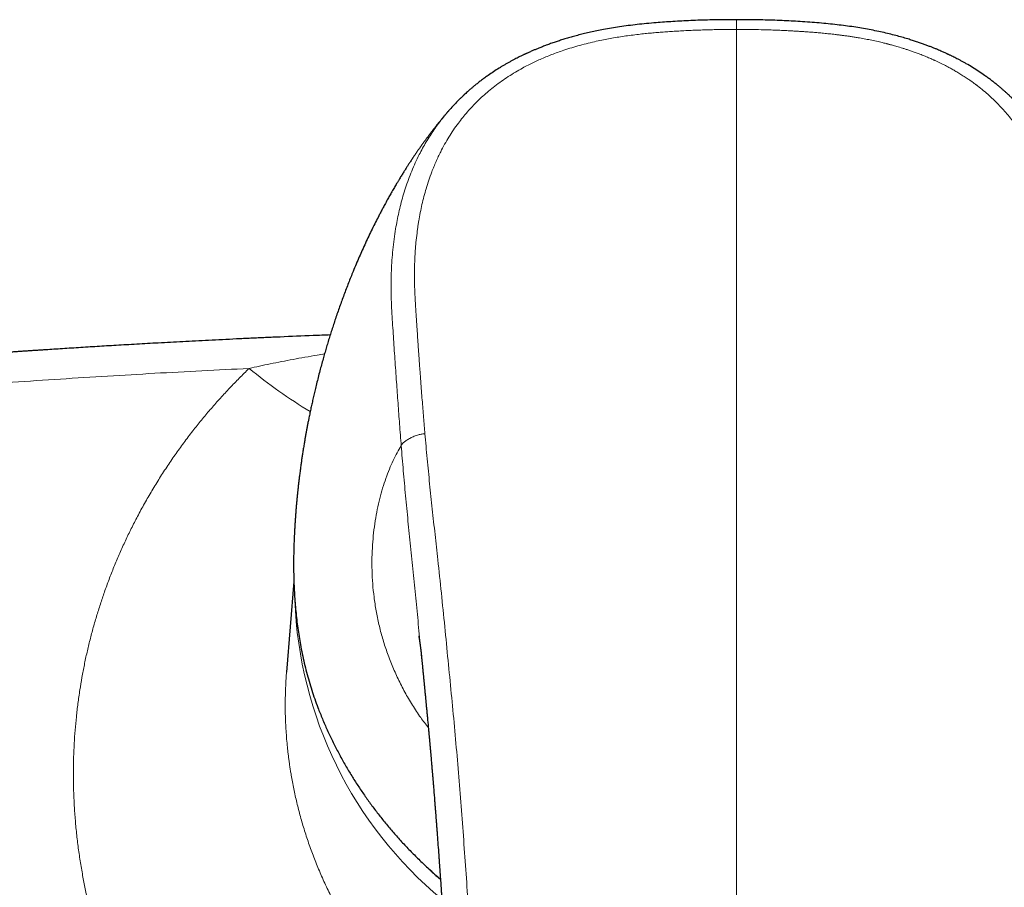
# Model space of a CAD drawing. Header units: millimetres. Extents: x 8 to 1267, y 12 to 1009.
# Tile 28 of 72: x 545 to 600, y 741 to 790. Entities that reach past the tile are written whole.
import ezdxf

# ---------------------------------------------------------------- set-up
doc = ezdxf.new("R2010")
doc.units = ezdxf.units.MM

msp = doc.modelspace()

# ---------------------------------------------------------------- linework, layer by layer
at = {"color": 7, "linetype": 'Continuous', "lineweight": 30}
for p, q in [((560.407, 759.26), (560.416, 758.755)), ((560.424, 758.533), (560.012, 753.433))]:
    msp.add_line(p, q, dxfattribs=at)
at = {"color": 252, "linetype": 'Continuous', "lineweight": 0}
for centre, radius, start, end in [((576.716, 793.462), 29.68, 230.6798, 238.7983), ((583.423, 758.325), 22.963, 182.0753, 230.2193)]:
    msp.add_arc(centre, radius, start, end, dxfattribs=at)
at = {"color": 7, "linetype": 'Continuous', "lineweight": 30}
for points, knots in [([(585.267, 790.1), (585.151, 790.1), (584.843, 790.1), (584.347, 790.095), (583.786, 790.085), (583.241, 790.069), (582.714, 790.049), (582.205, 790.024), (581.713, 789.996), (581.234, 789.963), (580.739, 789.925), (580.229, 789.88), (579.708, 789.827), (579.204, 789.767), (578.719, 789.7), (578.253, 789.627), (577.827, 789.551), (577.439, 789.474), (577.088, 789.399), (576.753, 789.321), (576.434, 789.241), (576.132, 789.161), (575.849, 789.08), (575.584, 789.001), (575.334, 788.922), (575.086, 788.84), (574.842, 788.755), (574.603, 788.669), (574.386, 788.586), (574.188, 788.507), (574.008, 788.433), (573.833, 788.359), (573.664, 788.285), (573.536, 788.227), (573.457, 788.191), (573.426, 788.176), (573.404, 788.166), (573.385, 788.157), (573.355, 788.143), (573.308, 788.121), (573.243, 788.089), (573.161, 788.049), (573.062, 788.001), (572.949, 787.944), (572.819, 787.877), (572.677, 787.801), (572.527, 787.72), (572.377, 787.635), (572.23, 787.55), (572.086, 787.464), (571.884, 787.34), (571.629, 787.176), (571.361, 786.994), (571.14, 786.836), (570.961, 786.703), (570.789, 786.571), (570.627, 786.441), (570.478, 786.319), (570.345, 786.205), (570.226, 786.101), (570.12, 786.006), (570.044, 785.937), (569.994, 785.89), (569.966, 785.864), (569.942, 785.841), (569.919, 785.82), (569.896, 785.797), (569.864, 785.767), (569.822, 785.726), (569.767, 785.673), (569.702, 785.609), (569.561, 785.466), (569.365, 785.262), (569.2, 785.074), (569.125, 784.989)], [0, 0, 0, 0, 0.019376, 0.051537, 0.082837, 0.113233, 0.142762, 0.170973, 0.198444, 0.225212, 0.251308, 0.28151, 0.310767, 0.339072, 0.36642, 0.392809, 0.418231, 0.439173, 0.459336, 0.478692, 0.497216, 0.514889, 0.531405, 0.547079, 0.561912, 0.575914, 0.591506, 0.605932, 0.619195, 0.631293, 0.642311, 0.652568, 0.663881, 0.674123, 0.676895, 0.678859, 0.680003, 0.681059, 0.682591, 0.685752, 0.68997, 0.695244, 0.701579, 0.708974, 0.717431, 0.726951, 0.737133, 0.747211, 0.757166, 0.766996, 0.776699, 0.799058, 0.820684, 0.834303, 0.847619, 0.86064, 0.873268, 0.884973, 0.895499, 0.905067, 0.913676, 0.921325, 0.923888, 0.9262, 0.928259, 0.930066, 0.93186, 0.934286, 0.938007, 0.942659, 0.948246, 0.954767, 0.979633, 1, 1, 1, 1]), ([(601.397, 785.002), (601.335, 785.073), (601.19, 785.238), (601.014, 785.423), (600.878, 785.562), (600.806, 785.634), (600.744, 785.695), (600.693, 785.745), (600.651, 785.785), (600.614, 785.82), (600.577, 785.855), (600.536, 785.894), (600.488, 785.938), (600.435, 785.987), (600.378, 786.038), (600.298, 786.109), (600.193, 786.202), (600.058, 786.317), (599.908, 786.44), (599.746, 786.57), (599.574, 786.702), (599.394, 786.835), (599.165, 786.999), (598.88, 787.193), (598.533, 787.414), (598.243, 787.586), (598.018, 787.713), (597.869, 787.795), (597.725, 787.871), (597.595, 787.939), (597.48, 787.997), (597.384, 788.044), (597.308, 788.081), (597.248, 788.11), (597.2, 788.133), (597.165, 788.149), (597.141, 788.161), (597.122, 788.17), (597.098, 788.181), (597.051, 788.203), (596.981, 788.234), (596.891, 788.275), (596.795, 788.318), (596.682, 788.367), (596.551, 788.423), (596.4, 788.485), (596.237, 788.551), (596.059, 788.62), (595.868, 788.692), (595.663, 788.766), (595.444, 788.841), (595.21, 788.919), (594.944, 789.003), (594.642, 789.093), (594.302, 789.188), (593.94, 789.282), (593.556, 789.374), (593.151, 789.463), (592.731, 789.546), (592.298, 789.624), (591.855, 789.694), (591.394, 789.758), (590.917, 789.816), (590.422, 789.869), (589.912, 789.915), (589.385, 789.957), (588.862, 789.993), (588.342, 790.024), (587.827, 790.049), (587.296, 790.069), (586.75, 790.085), (586.188, 790.095), (585.692, 790.1), (585.383, 790.1), (585.267, 790.1)], [0, 0, 0, 0, 0.0170245, 0.0395847, 0.0466429, 0.0529436, 0.0582744, 0.0626368, 0.0660326, 0.0690083, 0.0718926, 0.0753687, 0.0794037, 0.0837898, 0.0884898, 0.0935032, 0.103235, 0.113966, 0.1256979, 0.1383608, 0.1514225, 0.1647808, 0.1784432, 0.2018534, 0.2261171, 0.2512105, 0.2612902, 0.2714859, 0.2810997, 0.2896499, 0.2971369, 0.3035617, 0.3081387, 0.3119684, 0.3150518, 0.3173898, 0.3187045, 0.3196238, 0.3210482, 0.3232673, 0.3285929, 0.3343198, 0.3403751, 0.3467567, 0.3555076, 0.364799, 0.3748132, 0.3856803, 0.3973985, 0.4097355, 0.4228947, 0.4368793, 0.4516948, 0.4704267, 0.4903509, 0.5114506, 0.5337002, 0.557065, 0.5814995, 0.6057687, 0.6309185, 0.6569418, 0.6838364, 0.711599, 0.7402244, 0.7697054, 0.8000505, 0.8280692, 0.8568563, 0.8864586, 0.9169308, 0.9483112, 0.9805559, 1, 1, 1, 1]), ([(569.083, 784.945), (569.082, 784.944), (569.066, 784.925), (569.034, 784.887), (568.988, 784.834), (568.945, 784.782), (568.899, 784.728), (568.849, 784.669), (568.795, 784.604), (568.741, 784.54), (568.686, 784.472), (568.626, 784.399), (568.562, 784.32), (568.499, 784.241), (568.44, 784.168), (568.385, 784.098), (568.331, 784.029), (568.277, 783.96), (568.227, 783.896), (568.179, 783.833), (568.13, 783.77), (568.079, 783.702), (568.027, 783.634), (567.98, 783.571), (567.937, 783.514), (567.895, 783.458), (567.851, 783.399), (567.807, 783.339), (567.764, 783.28), (567.721, 783.22), (567.674, 783.155), (567.623, 783.084), (567.57, 783.01), (567.519, 782.938), (567.472, 782.871), (567.429, 782.81), (567.391, 782.755), (567.35, 782.696), (567.305, 782.631), (567.256, 782.56), (567.209, 782.49), (567.162, 782.42), (567.112, 782.347), (567.059, 782.268), (567.003, 782.183), (566.947, 782.098), (566.894, 782.016), (566.843, 781.939), (566.795, 781.863), (566.745, 781.786), (566.695, 781.707), (566.644, 781.627), (566.591, 781.542), (566.536, 781.454), (566.478, 781.36), (566.416, 781.26), (566.347, 781.146), (566.272, 781.021), (566.197, 780.896), (566.128, 780.779), (566.062, 780.666), (565.995, 780.552), (565.927, 780.433), (565.859, 780.314), (565.792, 780.196), (565.728, 780.081), (565.663, 779.964), (565.595, 779.84), (565.529, 779.719), (565.467, 779.603), (565.41, 779.497), (565.354, 779.391), (565.298, 779.285), (565.244, 779.182), (565.147, 778.995), (565.004, 778.713), (564.816, 778.334), (564.627, 777.943), (564.443, 777.548), (564.266, 777.159), (564.091, 776.764), (563.92, 776.365), (563.716, 775.876), (563.485, 775.3), (563.232, 774.638), (562.988, 773.966), (562.797, 773.412), (562.652, 772.976), (562.549, 772.659), (562.448, 772.341), (562.352, 772.027), (562.259, 771.72), (562.171, 771.419), (562.082, 771.108), (561.993, 770.786), (561.9, 770.442), (561.808, 770.089), (561.717, 769.729), (561.635, 769.391), (561.559, 769.071), (561.491, 768.777), (561.428, 768.489), (561.367, 768.211), (561.31, 767.934), (561.259, 767.685), (561.214, 767.459), (561.176, 767.257), (561.137, 767.053), (561.1, 766.85), (561.064, 766.647), (561.029, 766.444), (560.991, 766.221), (560.952, 765.983), (560.913, 765.735), (560.877, 765.495), (560.842, 765.259), (560.809, 765.022), (560.775, 764.771), (560.742, 764.522), (560.718, 764.322), (560.7, 764.177), (560.689, 764.079), (560.676, 763.969), (560.665, 763.868), (560.653, 763.761), (560.642, 763.661), (560.631, 763.555), (560.623, 763.473), (560.617, 763.413), (560.613, 763.381), (560.61, 763.352), (560.607, 763.32), (560.603, 763.28), (560.599, 763.236), (560.595, 763.192), (560.591, 763.151), (560.587, 763.109), (560.582, 763.059), (560.578, 763.007), (560.573, 762.958), (560.569, 762.914), (560.565, 762.866), (560.56, 762.814), (560.556, 762.768), (560.553, 762.731), (560.55, 762.697), (560.547, 762.658), (560.543, 762.613), (560.54, 762.572), (560.537, 762.538), (560.535, 762.507), (560.532, 762.473), (560.529, 762.431), (560.525, 762.382), (560.521, 762.331), (560.518, 762.286), (560.515, 762.251), (560.513, 762.222), (560.511, 762.196), (560.509, 762.168), (560.507, 762.132), (560.504, 762.088), (560.5, 762.042), (560.497, 761.998), (560.495, 761.957), (560.492, 761.914), (560.489, 761.869), (560.486, 761.828), (560.484, 761.795), (560.482, 761.766), (560.481, 761.74), (560.479, 761.71), (560.477, 761.677), (560.475, 761.645), (560.473, 761.616), (560.471, 761.585), (560.469, 761.55), (560.467, 761.512), (560.464, 761.464), (560.462, 761.423), (560.46, 761.395), (560.46, 761.391)], [0, 0, 0, 0, 0.00017, 0.003249, 0.006372, 0.009301, 0.011911, 0.015507, 0.019203, 0.022795, 0.026307, 0.030367, 0.034928, 0.039305, 0.043247, 0.046852, 0.050669, 0.054393, 0.057971, 0.060975, 0.064341, 0.068017, 0.071743, 0.075121, 0.077899, 0.080799, 0.083887, 0.087105, 0.090119, 0.093016, 0.096334, 0.100193, 0.103938, 0.107662, 0.111156, 0.114171, 0.116783, 0.11951, 0.12303, 0.12666, 0.130119, 0.133473, 0.137027, 0.140976, 0.145232, 0.149493, 0.153454, 0.157214, 0.160756, 0.164446, 0.168315, 0.172186, 0.176059, 0.180419, 0.18478, 0.18949, 0.19464, 0.200929, 0.20698, 0.212219, 0.217242, 0.222659, 0.228126, 0.233596, 0.239068, 0.244261, 0.249342, 0.254953, 0.261007, 0.265759, 0.270499, 0.275227, 0.279942, 0.284611, 0.288925, 0.304843, 0.32167, 0.338533, 0.355432, 0.372329, 0.388012, 0.40522, 0.422306, 0.448939, 0.476232, 0.503228, 0.530296, 0.542843, 0.555401, 0.568066, 0.580719, 0.592593, 0.604444, 0.616272, 0.629259, 0.642356, 0.65666, 0.670558, 0.684465, 0.696061, 0.707813, 0.718744, 0.729455, 0.740157, 0.750856, 0.758358, 0.76634, 0.774175, 0.781998, 0.789823, 0.797648, 0.805476, 0.815584, 0.825086, 0.83416, 0.843225, 0.852281, 0.861454, 0.872152, 0.880986, 0.884389, 0.888766, 0.892339, 0.896941, 0.900357, 0.904687, 0.908314, 0.912568, 0.914041, 0.915259, 0.916228, 0.917387, 0.918938, 0.920716, 0.922457, 0.923948, 0.925451, 0.927263, 0.929686, 0.931421, 0.932849, 0.934784, 0.936889, 0.93881, 0.940058, 0.941156, 0.942662, 0.944599, 0.946245, 0.947409, 0.948478, 0.949758, 0.951313, 0.953303, 0.955407, 0.957178, 0.958409, 0.959499, 0.960463, 0.961422, 0.96277, 0.964529, 0.966484, 0.968018, 0.969538, 0.971229, 0.972987, 0.974659, 0.975921, 0.976856, 0.977873, 0.979029, 0.980704, 0.982248, 0.983855, 0.985842, 0.988219, 0.990988, 0.993964, 0.998937, 1, 1, 1, 1]), ([(569.181, 785.052), (569.158, 785.027), (569.125, 784.991), (569.094, 784.954), (569.085, 784.943)], [0, 0, 0, 0, 0.710878, 1, 1, 1, 1]), ([(562.462, 772.384), (562.143, 772.372), (561.206, 772.336), (559.996, 772.284), (558.831, 772.232), (558.012, 772.195), (557.203, 772.157), (556.412, 772.118), (555.647, 772.08), (554.906, 772.042), (554.19, 772.005), (553.494, 771.968), (552.831, 771.932), (552.2, 771.896), (551.601, 771.863), (551.02, 771.829), (550.456, 771.796), (549.91, 771.764), (549.381, 771.732), (548.854, 771.699), (548.33, 771.667), (547.809, 771.634), (547.31, 771.602), (546.833, 771.572), (546.447, 771.546), (546.147, 771.527), (545.928, 771.512), (545.715, 771.498), (545.507, 771.484), (545.303, 771.47), (545.095, 771.456), (544.868, 771.441), (544.616, 771.424), (544.339, 771.405), (544.043, 771.384), (543.728, 771.362), (543.394, 771.338), (543.042, 771.313), (542.67, 771.287), (542.28, 771.258), (541.872, 771.228), (541.447, 771.197), (541.006, 771.164), (540.55, 771.13), (540.076, 771.094), (539.577, 771.055), (539.054, 771.014), (538.505, 770.971), (537.937, 770.926), (537.349, 770.878), (536.742, 770.829), (536.116, 770.777), (535.489, 770.724), (534.862, 770.671), (534.237, 770.617), (533.596, 770.562), (532.939, 770.504), (532.265, 770.444), (531.576, 770.381), (530.87, 770.317), (530.147, 770.25), (529.409, 770.18), (528.655, 770.108), (527.884, 770.034), (527.05, 769.952), (526.148, 769.863), (525.178, 769.765), (524.186, 769.663), (523.225, 769.563), (522.296, 769.465), (521.402, 769.369), (520.492, 769.27), (519.566, 769.167), (518.624, 769.062), (517.685, 768.955), (516.749, 768.847), (515.818, 768.739), (514.872, 768.627), (513.913, 768.512), (512.9, 768.389), (511.835, 768.257), (510.714, 768.117), (509.577, 767.972), (508.422, 767.823), (507.249, 767.669), (506.06, 767.511), (504.853, 767.348), (504.044, 767.236), (503.636, 767.18)], [0, 0, 0, 0, 0.0161679, 0.0474315, 0.061288, 0.0752005, 0.088908, 0.1022667, 0.1152767, 0.1277147, 0.1398163, 0.1515813, 0.1630099, 0.1734365, 0.1835662, 0.1933992, 0.2029353, 0.2121746, 0.221117, 0.2297626, 0.2389299, 0.2477381, 0.256187, 0.2642769, 0.2720075, 0.2758052, 0.2795098, 0.2831213, 0.2866398, 0.2900652, 0.2935159, 0.2972235, 0.3016058, 0.3063063, 0.311325, 0.3166621, 0.3223173, 0.3282909, 0.3345827, 0.3411927, 0.348121, 0.3553676, 0.3627945, 0.3705284, 0.3785692, 0.386917, 0.3958952, 0.4052032, 0.4148411, 0.4248088, 0.4351064, 0.4457338, 0.456691, 0.4670248, 0.4776357, 0.4885237, 0.4996887, 0.5111309, 0.52285, 0.5348461, 0.5471193, 0.5596694, 0.5724964, 0.5856004, 0.5989812, 0.615107, 0.6316172, 0.6485119, 0.665791, 0.6807534, 0.6959926, 0.7115083, 0.7273006, 0.7433694, 0.7597147, 0.7753792, 0.7912893, 0.8074451, 0.8238465, 0.8404934, 0.8593624, 0.8785371, 0.8980175, 0.9178033, 0.9378946, 0.9582912, 0.978993, 1, 1, 1, 1]), ([(560.46, 761.391), (560.458, 761.352), (560.448, 761.197), (560.432, 760.858), (560.415, 760.373), (560.405, 759.817), (560.407, 759.446), (560.407, 759.26)], [0, 0, 0, 0, 0.054721, 0.217934, 0.476258, 0.73692, 1, 1, 1, 1]), ([(560.416, 758.755), (560.421, 758.594), (560.43, 758.275), (560.455, 757.798), (560.488, 757.327), (560.529, 756.856), (560.579, 756.385), (560.64, 755.913), (560.709, 755.446), (560.792, 754.962), (560.889, 754.461), (561.003, 753.943), (561.131, 753.43), (561.271, 752.923), (561.424, 752.423), (561.589, 751.928), (561.71, 751.605), (561.77, 751.443)], [0, 0, 0, 0, 0.064026, 0.127179, 0.1894789, 0.2509463, 0.3143648, 0.3772988, 0.4397741, 0.501817, 0.5727048, 0.6436169, 0.7145953, 0.7856814, 0.8569168, 0.9283427, 1, 1, 1, 1]), ([(567.434, 755.469), (567.434, 755.469), (567.434, 755.469), (567.434, 755.465), (567.435, 755.461), (567.436, 755.455), (567.438, 755.449), (567.439, 755.44), (567.441, 755.43), (567.444, 755.415), (567.447, 755.399), (567.45, 755.382), (567.452, 755.365), (567.455, 755.347), (567.459, 755.323), (567.464, 755.295), (567.469, 755.265), (567.474, 755.233), (567.479, 755.198), (567.484, 755.161), (567.49, 755.122), (567.498, 755.068), (567.508, 754.994), (567.52, 754.902), (567.531, 754.807), (567.543, 754.712), (567.554, 754.611), (567.567, 754.499), (567.579, 754.383), (567.591, 754.274), (567.598, 754.2), (567.602, 754.164), (567.602, 754.16)], [0, 0, 0, 0, 0.02903, 0.050525, 0.070242, 0.088558, 0.106311, 0.124488, 0.144667, 0.1691, 0.197295, 0.220151, 0.239402, 0.259985, 0.285135, 0.320504, 0.34486, 0.372724, 0.407361, 0.432328, 0.46404, 0.494371, 0.553224, 0.613114, 0.671805, 0.721968, 0.775542, 0.83697, 0.895825, 0.95043, 0.993934, 1, 1, 1, 1]), ([(567.603, 754.16), (567.603, 754.155), (567.605, 754.137), (567.609, 754.094), (567.615, 754.036), (567.621, 753.971), (567.628, 753.901), (567.636, 753.817), (567.645, 753.718), (567.656, 753.609), (567.666, 753.502), (567.676, 753.405), (567.684, 753.321), (567.691, 753.248), (567.697, 753.187), (567.701, 753.139), (567.705, 753.103), (567.708, 753.072), (567.711, 753.037), (567.716, 752.989), (567.722, 752.928), (567.729, 752.856), (567.736, 752.78), (567.748, 752.663), (567.763, 752.502), (567.783, 752.294), (567.804, 752.084), (567.824, 751.874), (567.844, 751.667), (567.864, 751.454), (567.885, 751.237), (567.906, 751.019), (567.924, 750.823), (567.94, 750.653), (567.954, 750.511), (567.965, 750.39), (567.974, 750.291), (567.981, 750.213), (567.987, 750.15), (567.991, 750.104), (567.995, 750.067), (567.998, 750.027), (568.003, 749.975), (568.009, 749.91), (568.016, 749.831), (568.025, 749.739), (568.034, 749.636), (568.044, 749.528), (568.053, 749.421), (568.063, 749.317), (568.075, 749.179), (568.09, 749.011), (568.107, 748.816), (568.123, 748.632), (568.138, 748.459), (568.153, 748.281), (568.169, 748.096), (568.182, 747.941), (568.192, 747.827), (568.198, 747.757), (568.203, 747.697), (568.207, 747.649), (568.21, 747.614), (568.213, 747.583), (568.216, 747.547), (568.22, 747.499), (568.224, 747.44), (568.231, 747.363), (568.239, 747.264), (568.249, 747.143), (568.26, 747.009), (568.272, 746.869), (568.284, 746.719), (568.296, 746.565), (568.309, 746.409), (568.32, 746.262), (568.331, 746.126), (568.341, 746), (568.35, 745.885), (568.359, 745.773), (568.369, 745.647), (568.381, 745.498), (568.394, 745.326), (568.408, 745.141), (568.423, 744.942), (568.439, 744.731), (568.456, 744.512), (568.481, 744.176), (568.514, 743.728), (568.544, 743.312), (568.564, 743.043), (568.573, 742.919), (568.581, 742.802), (568.589, 742.695), (568.595, 742.601), (568.601, 742.523), (568.606, 742.46), (568.609, 742.412), (568.611, 742.376), (568.614, 742.343), (568.616, 742.306), (568.619, 742.263), (568.623, 742.213), (568.627, 742.156), (568.632, 742.088), (568.638, 742.006), (568.645, 741.903), (568.654, 741.774), (568.665, 741.617), (568.677, 741.441), (568.691, 741.244), (568.706, 741.029), (568.722, 740.796), (568.739, 740.545), (568.754, 740.327), (568.764, 740.194), (568.767, 740.15)], [0, 0, 0, 0, 0.001316, 0.005373, 0.010415, 0.015078, 0.020365, 0.026279, 0.033764, 0.042033, 0.04996, 0.056978, 0.063086, 0.068285, 0.072779, 0.076263, 0.078739, 0.080597, 0.083082, 0.086286, 0.090984, 0.096305, 0.101791, 0.107438, 0.121537, 0.136554, 0.152399, 0.166958, 0.181875, 0.197152, 0.212788, 0.228783, 0.244299, 0.255229, 0.265447, 0.274955, 0.281236, 0.286996, 0.291564, 0.294866, 0.29688, 0.299675, 0.303386, 0.308015, 0.313683, 0.320305, 0.327877, 0.33574, 0.343412, 0.350892, 0.358181, 0.373011, 0.386981, 0.400093, 0.412353, 0.424098, 0.438317, 0.452023, 0.457361, 0.462578, 0.467, 0.470386, 0.472737, 0.474521, 0.477062, 0.480438, 0.484649, 0.489695, 0.497042, 0.505652, 0.515524, 0.525786, 0.535534, 0.547522, 0.558629, 0.568855, 0.578833, 0.587798, 0.595752, 0.603337, 0.611493, 0.62274, 0.634932, 0.648068, 0.662151, 0.677179, 0.692921, 0.708658, 0.748469, 0.787923, 0.796732, 0.805522, 0.814045, 0.821606, 0.828164, 0.833719, 0.83827, 0.841479, 0.843891, 0.845811, 0.848381, 0.85171, 0.854896, 0.85888, 0.863726, 0.869432, 0.876, 0.885605, 0.896605, 0.909002, 0.922796, 0.937987, 0.954267, 0.971898, 0.990879, 1, 1, 1, 1]), ([(561.77, 751.443), (561.853, 751.233), (562.019, 750.81), (562.293, 750.185), (562.585, 749.565), (562.899, 748.951), (563.231, 748.345), (563.574, 747.761), (563.926, 747.198), (564.286, 746.656), (564.661, 746.123), (565.051, 745.598), (565.463, 745.075), (565.897, 744.553), (566.353, 744.035), (566.823, 743.53), (567.308, 743.036), (567.809, 742.555), (568.256, 742.145), (568.543, 741.9), (568.652, 741.807)], [0, 0, 0, 0, 0.057469, 0.115072, 0.172861, 0.230882, 0.289186, 0.347257, 0.401738, 0.456209, 0.510709, 0.565276, 0.619949, 0.677413, 0.734785, 0.792108, 0.849426, 0.906781, 0.964491, 1, 1, 1, 1]), ([(568.021, 742.365), (568.104, 742.288), (568.271, 742.13), (568.482, 741.937), (568.611, 741.822), (568.653, 741.786)], [0, 0, 0, 0, 0.395375, 0.805897, 1, 1, 1, 1])]:
    msp.add_open_spline(points, degree=3, knots=knots, dxfattribs=at)
at = {"color": 252, "linetype": 'Continuous', "lineweight": 0}
for points, knots in [([(585.267, 790.1), (585.267, 790.1), (585.267, 790.098), (585.267, 790.086), (585.267, 790.062), (585.267, 790.022), (585.267, 789.971), (585.267, 789.91), (585.267, 789.84), (585.267, 789.772), (585.267, 789.709), (585.267, 789.655), (585.267, 789.604), (585.267, 789.569), (585.267, 789.553)], [0, 0, 0, 0, 0.0208765, 0.0916802, 0.197461, 0.3111738, 0.4274408, 0.5437744, 0.6577337, 0.7639189, 0.8350548, 0.8973833, 0.9514175, 1, 1, 1, 1]), ([(585.267, 789.553), (585.124, 789.552), (584.844, 789.551), (584.43, 789.546), (584.031, 789.54), (583.646, 789.531), (583.275, 789.52), (582.904, 789.506), (582.523, 789.489), (582.141, 789.47), (581.772, 789.448), (581.423, 789.425), (581.08, 789.399), (580.744, 789.372), (580.401, 789.341), (580.047, 789.306), (579.664, 789.263), (579.267, 789.214), (578.864, 789.157), (578.474, 789.095), (578.09, 789.028), (577.701, 788.952), (577.279, 788.86), (576.832, 788.752), (576.37, 788.628), (575.92, 788.495), (575.511, 788.361), (575.144, 788.23), (574.814, 788.105), (574.492, 787.974), (574.177, 787.837), (573.87, 787.694), (573.566, 787.543), (573.227, 787.364), (572.855, 787.152), (572.457, 786.903), (572.073, 786.642), (571.705, 786.369), (571.36, 786.091), (571.037, 785.809), (570.734, 785.522), (570.441, 785.223), (570.163, 784.915), (569.9, 784.602), (569.639, 784.265), (569.38, 783.901), (569.124, 783.505), (568.884, 783.096), (568.712, 782.773), (568.597, 782.54), (568.531, 782.402), (568.466, 782.263), (568.403, 782.122), (568.342, 781.981), (568.282, 781.838), (568.224, 781.693), (568.126, 781.442), (567.996, 781.08), (567.85, 780.618), (567.723, 780.162), (567.613, 779.714), (567.516, 779.254), (567.453, 778.907), (567.416, 778.676), (567.398, 778.564), (567.382, 778.452), (567.366, 778.339), (567.35, 778.226), (567.318, 777.97), (567.285, 777.669), (567.255, 777.324), (567.237, 777.077), (567.222, 776.835), (567.207, 776.535), (567.196, 776.174), (567.192, 775.742), (567.197, 775.299), (567.206, 774.979), (567.213, 774.786), (567.216, 774.723), (567.219, 774.659), (567.222, 774.592), (567.225, 774.524), (567.23, 774.42), (567.238, 774.277), (567.249, 774.086), (567.258, 773.944), (567.263, 773.861), (567.264, 773.847), (567.264, 773.839), (567.265, 773.829), (567.266, 773.818), (567.267, 773.795), (567.27, 773.755), (567.274, 773.695), (567.278, 773.624), (567.284, 773.543), (567.29, 773.453), (567.296, 773.352), (567.303, 773.246), (567.31, 773.134), (567.316, 773.044), (567.321, 772.974), (567.324, 772.925), (567.327, 772.88), (567.34, 772.684), (567.358, 772.421), (567.38, 772.088), (567.397, 771.84), (567.414, 771.596), (567.431, 771.354), (567.448, 771.116), (567.466, 770.865), (567.485, 770.603), (567.512, 770.236), (567.545, 769.784), (567.585, 769.251), (567.625, 768.736), (567.664, 768.237), (567.703, 767.755), (567.742, 767.29), (567.768, 766.985), (567.78, 766.836)], [0, 0, 0, 0, 0.010841, 0.021321, 0.031441, 0.041201, 0.050602, 0.059645, 0.06943, 0.079661, 0.088685, 0.097556, 0.106276, 0.114843, 0.12326, 0.132499, 0.141917, 0.152605, 0.162971, 0.173021, 0.182759, 0.192732, 0.203428, 0.215869, 0.228142, 0.240258, 0.252231, 0.261505, 0.270688, 0.279787, 0.288809, 0.29776, 0.306648, 0.315729, 0.328415, 0.34109, 0.353777, 0.366383, 0.378878, 0.390596, 0.402386, 0.414266, 0.426253, 0.438116, 0.449717, 0.463508, 0.477449, 0.491559, 0.505861, 0.510456, 0.515074, 0.519715, 0.52438, 0.52907, 0.533784, 0.538524, 0.54329, 0.558442, 0.573872, 0.587896, 0.602162, 0.616681, 0.631461, 0.634962, 0.638474, 0.641998, 0.645533, 0.649079, 0.652637, 0.669568, 0.677213, 0.684913, 0.692668, 0.699842, 0.712891, 0.726289, 0.740038, 0.754143, 0.756035, 0.757984, 0.75999, 0.762054, 0.764176, 0.766354, 0.771717, 0.777399, 0.784141, 0.78489, 0.785132, 0.785403, 0.785702, 0.786029, 0.786384, 0.787886, 0.789749, 0.791974, 0.794436, 0.797227, 0.800347, 0.803797, 0.807105, 0.810668, 0.812137, 0.813646, 0.815194, 0.816299, 0.831794, 0.83951, 0.847128, 0.854649, 0.862072, 0.869398, 0.876627, 0.885116, 0.893551, 0.910365, 0.926642, 0.942383, 0.957589, 0.97226, 0.986397, 1, 1, 1, 1]), ([(585.267, 789.553), (585.267, 788.986), (585.267, 787.854), (585.267, 786.143), (585.267, 784.425), (585.267, 782.699), (585.267, 780.966), (585.267, 779.225), (585.267, 777.476), (585.267, 775.691), (585.267, 773.871), (585.267, 772.014), (585.267, 770.149), (585.267, 768.276), (585.267, 766.394), (585.267, 764.504), (585.267, 762.605), (585.267, 760.698), (585.267, 758.783), (585.267, 756.86), (585.267, 754.928), (585.267, 753.025), (585.267, 751.15), (585.267, 749.306), (585.267, 747.455), (585.267, 745.596), (585.267, 743.632), (585.267, 741.561), (585.267, 739.383), (585.267, 737.194), (585.267, 734.996), (585.267, 732.788), (585.267, 730.571), (585.267, 728.405), (585.267, 726.293), (585.267, 724.234), (585.267, 722.168), (585.267, 720.093), (585.267, 718.01), (585.267, 716.03), (585.267, 714.155), (585.267, 712.386), (585.267, 710.61), (585.267, 708.956), (585.267, 707.423), (585.267, 706.015), (585.267, 704.602), (585.267, 703.176), (585.267, 701.736), (585.267, 700.281), (585.267, 698.822), (585.267, 697.359), (585.267, 695.891), (585.267, 694.42), (585.267, 693.435), (585.267, 692.943)], [0, 0, 0, 0, 0.0200215, 0.039998, 0.0599314, 0.0798237, 0.0996771, 0.1194934, 0.1392747, 0.1590229, 0.1796781, 0.2003014, 0.220895, 0.2414611, 0.2620018, 0.2825192, 0.3030156, 0.323493, 0.3439535, 0.3643991, 0.3848319, 0.4052538, 0.4245007, 0.4437413, 0.4629773, 0.4822103, 0.5014418, 0.5236933, 0.5459473, 0.5682058, 0.5904712, 0.6127456, 0.6350312, 0.65733, 0.6777847, 0.6982552, 0.7187438, 0.7392499, 0.7597698, 0.7802999, 0.7975504, 0.8148024, 0.8320528, 0.8492989, 0.8628451, 0.8763866, 0.8899229, 0.9034535, 0.9172545, 0.9310499, 0.9448409, 0.9586295, 0.9724175, 0.986207, 1, 1, 1, 1]), ([(585.267, 789.553), (585.477, 789.552), (585.892, 789.55), (586.509, 789.541), (586.982, 789.529), (587.315, 789.518), (587.514, 789.51), (587.711, 789.502), (587.906, 789.494), (588.091, 789.485), (588.254, 789.477), (588.42, 789.468), (588.603, 789.457), (588.822, 789.444), (589.058, 789.428), (589.313, 789.41), (589.583, 789.389), (589.87, 789.365), (590.173, 789.337), (590.492, 789.305), (590.742, 789.278), (590.908, 789.258), (590.976, 789.25), (591.027, 789.244), (591.071, 789.238), (591.119, 789.232), (591.182, 789.224), (591.264, 789.213), (591.365, 789.2), (591.467, 789.186), (591.567, 789.171), (591.666, 789.157), (591.771, 789.141), (591.881, 789.124), (591.992, 789.106), (592.094, 789.089), (592.272, 789.059), (592.529, 789.012), (592.876, 788.942), (593.217, 788.868), (593.49, 788.804), (593.652, 788.764), (593.706, 788.751), (593.712, 788.749), (593.715, 788.748), (593.727, 788.745), (593.752, 788.739), (593.795, 788.728), (593.857, 788.711), (593.937, 788.69), (594.036, 788.663), (594.154, 788.63), (594.289, 788.592), (594.437, 788.548), (594.597, 788.499), (594.767, 788.445), (594.952, 788.384), (595.15, 788.316), (595.361, 788.241), (595.584, 788.157), (595.817, 788.065), (596.063, 787.964), (596.244, 787.885), (596.348, 787.838), (596.37, 787.828), (596.382, 787.823), (596.392, 787.818), (596.403, 787.813), (596.413, 787.809), (596.424, 787.804), (596.455, 787.789), (596.507, 787.765), (596.58, 787.731), (596.679, 787.684), (596.811, 787.62), (596.976, 787.537), (597.154, 787.444), (597.345, 787.34), (597.55, 787.224), (597.768, 787.094), (597.997, 786.951), (598.215, 786.809), (598.418, 786.669), (598.557, 786.569), (598.646, 786.503), (598.684, 786.475), (598.716, 786.451), (598.749, 786.427), (598.781, 786.402), (598.917, 786.298), (599.149, 786.113), (599.465, 785.839), (599.766, 785.558), (600.053, 785.267), (600.33, 784.965), (600.596, 784.652), (600.827, 784.358), (601.026, 784.085), (601.149, 783.906), (601.218, 783.8), (601.236, 783.772), (601.249, 783.753), (601.261, 783.734), (601.281, 783.704), (601.31, 783.659), (601.351, 783.594), (601.402, 783.513), (601.462, 783.414), (601.529, 783.302), (601.6, 783.18), (601.672, 783.05), (601.743, 782.919), (601.794, 782.823), (601.822, 782.768), (601.831, 782.75), (601.841, 782.732), (601.85, 782.713), (601.859, 782.695), (601.928, 782.558), (602.052, 782.302), (602.219, 781.922), (602.372, 781.538), (602.512, 781.153), (602.604, 780.872), (602.659, 780.695), (602.682, 780.619), (602.706, 780.54), (602.728, 780.461), (602.751, 780.383), (602.772, 780.305), (602.793, 780.228), (602.827, 780.097), (602.873, 779.915), (602.931, 779.668), (602.986, 779.412), (603.038, 779.149), (603.088, 778.875), (603.133, 778.592), (603.175, 778.302), (603.21, 778.021), (603.233, 777.816), (603.246, 777.682), (603.253, 777.617), (603.259, 777.552), (603.264, 777.489), (603.27, 777.423), (603.276, 777.347), (603.287, 777.205), (603.301, 777.001), (603.316, 776.738), (603.327, 776.471), (603.335, 776.204), (603.339, 775.947), (603.34, 775.729), (603.339, 775.554), (603.338, 775.421), (603.336, 775.298), (603.333, 775.178), (603.329, 775.025), (603.323, 774.839), (603.313, 774.621), (603.302, 774.402), (603.289, 774.175), (603.274, 773.92), (603.262, 773.726), (603.254, 773.603), (603.252, 773.569), (603.25, 773.535), (603.248, 773.501), (603.246, 773.467), (603.244, 773.438), (603.242, 773.406), (603.24, 773.365), (603.236, 773.305), (603.231, 773.227), (603.225, 773.131), (603.217, 773.022), (603.209, 772.902), (603.201, 772.77), (603.191, 772.624), (603.183, 772.511), (603.178, 772.434), (603.176, 772.4), (603.173, 772.366), (603.171, 772.332), (603.169, 772.298), (603.163, 772.222), (603.144, 771.944), (603.113, 771.489), (603.071, 770.902), (603.041, 770.491), (603.022, 770.238), (603.015, 770.142), (603.009, 770.055), (603.002, 769.968), (602.996, 769.881), (602.989, 769.794), (602.973, 769.577), (602.937, 769.103), (602.863, 768.147), (602.796, 767.348), (602.753, 766.836)], [0, 0, 0, 0, 0.015959, 0.031582, 0.046869, 0.051941, 0.056975, 0.061971, 0.066928, 0.071849, 0.07603, 0.079377, 0.084461, 0.090008, 0.096018, 0.102491, 0.109425, 0.116685, 0.124392, 0.132548, 0.141155, 0.143522, 0.145311, 0.146325, 0.147448, 0.148679, 0.150019, 0.152345, 0.154939, 0.157802, 0.160176, 0.162708, 0.165399, 0.168249, 0.17126, 0.173984, 0.176123, 0.185056, 0.194008, 0.20322, 0.211827, 0.215591, 0.216045, 0.216084, 0.216131, 0.216274, 0.216995, 0.218144, 0.219719, 0.221881, 0.224532, 0.227671, 0.231297, 0.23541, 0.239623, 0.244247, 0.24928, 0.254724, 0.26058, 0.266735, 0.273293, 0.280259, 0.287637, 0.288831, 0.289283, 0.289571, 0.289865, 0.290164, 0.290468, 0.290778, 0.291094, 0.293202, 0.295265, 0.297501, 0.301919, 0.306884, 0.312188, 0.317998, 0.324312, 0.331126, 0.338435, 0.346235, 0.352311, 0.358649, 0.360294, 0.361412, 0.36253, 0.363647, 0.364765, 0.365882, 0.377845, 0.389392, 0.400978, 0.412614, 0.424282, 0.436118, 0.448143, 0.456986, 0.465783, 0.467327, 0.468172, 0.468736, 0.4694, 0.470162, 0.471948, 0.474116, 0.477043, 0.480462, 0.484376, 0.488783, 0.493071, 0.497745, 0.502177, 0.50278, 0.503388, 0.504001, 0.504619, 0.505243, 0.505872, 0.518437, 0.531039, 0.543637, 0.556192, 0.568665, 0.570803, 0.573369, 0.575914, 0.57844, 0.580946, 0.583432, 0.585899, 0.588347, 0.595916, 0.603304, 0.611865, 0.620179, 0.628246, 0.63772, 0.646838, 0.655603, 0.664018, 0.666079, 0.668118, 0.670135, 0.67213, 0.674103, 0.676238, 0.679256, 0.687381, 0.695251, 0.703885, 0.712193, 0.720175, 0.727833, 0.732481, 0.736468, 0.740195, 0.743924, 0.747653, 0.75442, 0.76119, 0.767962, 0.774737, 0.782321, 0.791678, 0.792724, 0.793769, 0.794813, 0.795857, 0.7969, 0.797942, 0.798588, 0.799877, 0.801724, 0.804131, 0.807097, 0.810622, 0.814233, 0.818288, 0.822787, 0.82773, 0.828819, 0.829867, 0.830914, 0.831961, 0.833006, 0.834051, 0.838963, 0.85869, 0.876021, 0.893088, 0.89653, 0.899218, 0.901879, 0.90454, 0.9072, 0.909861, 0.912522, 0.927158, 0.953299, 1, 1, 1, 1]), ([(569.085, 784.943), (568.995, 784.838), (568.807, 784.616), (568.545, 784.276), (568.295, 783.928), (568.065, 783.581), (567.849, 783.231), (567.648, 782.877), (567.443, 782.486), (567.237, 782.057), (567.036, 781.59), (566.854, 781.121), (566.691, 780.652), (566.547, 780.186), (566.421, 779.724), (566.312, 779.267), (566.216, 778.81), (566.126, 778.308), (566.045, 777.763), (565.977, 777.173), (565.927, 776.585), (565.895, 775.997), (565.879, 775.408), (565.88, 774.818), (565.896, 774.208), (565.926, 773.582), (565.968, 772.941), (566.01, 772.304), (566.052, 771.667), (566.095, 771.027), (566.139, 770.384), (566.197, 769.561), (566.269, 768.555), (566.356, 767.362), (566.418, 766.561), (566.45, 766.16)], [0, 0, 0, 0, 0.02008, 0.042103, 0.062746, 0.083267, 0.103699, 0.124074, 0.144424, 0.170326, 0.196208, 0.221969, 0.247503, 0.272749, 0.297303, 0.321672, 0.345897, 0.369994, 0.401106, 0.432018, 0.462762, 0.493428, 0.524111, 0.554844, 0.585436, 0.619246, 0.652561, 0.685618, 0.718613, 0.751676, 0.784781, 0.81788, 0.878514, 0.939133, 1, 1, 1, 1]), ([(557.909, 770.501), (558.104, 770.545), (558.5, 770.634), (559.106, 770.762), (559.733, 770.888), (560.382, 771.012), (561.051, 771.133), (561.64, 771.235), (562.006, 771.294), (562.142, 771.315)], [0, 0, 0, 0, 0.138891, 0.282514, 0.430867, 0.583951, 0.741766, 0.904309, 1, 1, 1, 1]), ([(503.503, 765.413), (504.442, 765.543), (506.318, 765.803), (509.138, 766.177), (511.961, 766.538), (514.788, 766.886), (517.619, 767.22), (520.399, 767.536), (523.128, 767.832), (525.806, 768.111), (528.486, 768.378), (531.169, 768.632), (533.854, 768.875), (536.541, 769.106), (539.23, 769.325), (541.922, 769.531), (544.615, 769.725), (547.293, 769.906), (549.957, 770.074), (552.606, 770.229), (555.257, 770.373), (557.025, 770.459), (557.909, 770.501)], [0, 0, 0, 0, 0.052232, 0.104471, 0.156715, 0.208965, 0.26122, 0.31348, 0.362757, 0.412038, 0.461322, 0.510608, 0.559896, 0.609187, 0.658478, 0.707771, 0.757064, 0.806357, 0.854769, 0.903181, 0.951591, 1, 1, 1, 1]), ([(552.018, 732.232), (551.885, 732.484), (551.619, 732.985), (551.244, 733.747), (550.888, 734.515), (550.554, 735.288), (550.239, 736.068), (549.946, 736.854), (549.68, 737.624), (549.441, 738.377), (549.226, 739.114), (549.029, 739.855), (548.849, 740.601), (548.686, 741.352), (548.537, 742.129), (548.404, 742.931), (548.288, 743.757), (548.195, 744.584), (548.123, 745.414), (548.073, 746.244), (548.046, 747.075), (548.04, 747.881), (548.054, 748.662), (548.087, 749.418), (548.137, 750.174), (548.207, 750.928), (548.295, 751.682), (548.399, 752.42), (548.519, 753.142), (548.654, 753.849), (548.805, 754.553), (548.973, 755.254), (549.159, 755.953), (549.361, 756.65), (549.58, 757.34), (549.817, 758.035), (550.074, 758.733), (550.353, 759.436), (550.648, 760.132), (550.961, 760.823), (551.292, 761.508), (551.649, 762.206), (552.035, 762.916), (552.45, 763.634), (552.883, 764.343), (553.336, 765.041), (553.807, 765.728), (554.297, 766.405), (554.792, 767.054), (555.289, 767.672), (555.785, 768.262), (556.294, 768.839), (556.818, 769.405), (557.355, 769.961), (557.724, 770.321), (557.909, 770.501)], [0, 0, 0, 0, 0.020098, 0.040133, 0.060115, 0.080055, 0.099967, 0.119861, 0.139749, 0.157985, 0.176235, 0.194508, 0.212814, 0.231161, 0.249559, 0.26956, 0.289541, 0.309515, 0.329494, 0.349489, 0.369513, 0.389471, 0.40773, 0.42599, 0.44426, 0.46255, 0.480869, 0.499226, 0.516603, 0.533996, 0.551416, 0.568871, 0.58637, 0.603921, 0.621532, 0.638988, 0.657248, 0.675523, 0.693822, 0.712156, 0.730535, 0.748967, 0.768998, 0.789015, 0.80903, 0.829057, 0.849107, 0.869193, 0.88936, 0.907831, 0.926276, 0.944706, 0.96313, 0.981558, 1, 1, 1, 1]), ([(567.78, 766.836), (567.754, 766.833), (567.698, 766.827), (567.609, 766.814), (567.512, 766.794), (567.407, 766.766), (567.296, 766.731), (567.182, 766.69), (567.07, 766.643), (566.962, 766.592), (566.86, 766.537), (566.766, 766.479), (566.682, 766.42), (566.609, 766.361), (566.55, 766.306), (566.504, 766.254), (566.472, 766.206), (566.457, 766.175), (566.449, 766.16)], [0, 0, 0, 0, 0.044393, 0.09297, 0.148081, 0.210218, 0.278392, 0.350716, 0.425103, 0.499975, 0.574812, 0.649103, 0.721299, 0.789348, 0.851412, 0.906547, 0.955287, 1, 1, 1, 1]), ([(567.78, 766.836), (567.822, 766.367), (567.904, 765.429), (568.044, 764.017), (568.193, 762.601), (568.348, 761.179), (568.521, 759.606), (568.706, 757.877), (568.895, 755.989), (569.078, 754.108), (569.263, 752.235), (569.441, 750.369), (569.606, 748.493), (569.76, 746.609), (569.905, 744.715), (570.042, 742.814), (570.131, 741.54), (570.175, 740.903)], [0, 0, 0, 0, 0.0560111, 0.112011, 0.1680039, 0.2239928, 0.2799789, 0.3532914, 0.4266055, 0.4999286, 0.5713611, 0.6428038, 0.7142517, 0.7856964, 0.8571312, 0.9285625, 1, 1, 1, 1]), ([(566.449, 766.16), (566.371, 766.031), (566.213, 765.772), (565.991, 765.329), (565.78, 764.849), (565.584, 764.331), (565.404, 763.779), (565.243, 763.195), (565.103, 762.581), (564.987, 761.94), (564.896, 761.274), (564.834, 760.585), (564.803, 759.875), (564.806, 759.147), (564.843, 758.404), (564.919, 757.648), (565.034, 756.884), (565.191, 756.114), (565.393, 755.343), (565.64, 754.573), (565.931, 753.809), (566.266, 753.054), (566.646, 752.311), (567.07, 751.586), (567.51, 750.916), (567.827, 750.502), (567.972, 750.313)], [0, 0, 0, 0, 0.041946, 0.083887, 0.125831, 0.167783, 0.209738, 0.251692, 0.293642, 0.335589, 0.37753, 0.419469, 0.461411, 0.503357, 0.545305, 0.587256, 0.629205, 0.671145, 0.713085, 0.755029, 0.796978, 0.83893, 0.88088, 0.922817, 0.964747, 1, 1, 1, 1]), ([(567.603, 754.16), (567.587, 754.326), (567.521, 754.986), (567.411, 756.134), (567.266, 757.601), (567.119, 759.059), (566.972, 760.502), (566.828, 761.931), (566.691, 763.347), (566.564, 764.757), (566.488, 765.692), (566.449, 766.16)], [0, 0, 0, 0, 0.040479, 0.161174, 0.281694, 0.402199, 0.522967, 0.641901, 0.761038, 0.880354, 1, 1, 1, 1]), ([(560.013, 753.433), (560.011, 753.41), (559.983, 753.12), (559.956, 752.559), (559.933, 751.749), (559.943, 750.902), (559.985, 750.02), (560.045, 749.331), (560.097, 748.865), (560.127, 748.624), (560.159, 748.382), (560.194, 748.14), (560.231, 747.898), (560.3, 747.478), (560.413, 746.878), (560.586, 746.098), (560.788, 745.312), (561.02, 744.521), (561.281, 743.731), (561.571, 742.943), (561.892, 742.159), (562.242, 741.375), (562.501, 740.858), (562.631, 740.598)], [0, 0, 0, 0, 0.00542, 0.066782, 0.128638, 0.190989, 0.260151, 0.329918, 0.348291, 0.366707, 0.385164, 0.403664, 0.422205, 0.440788, 0.500124, 0.560287, 0.62128, 0.683104, 0.745761, 0.80811, 0.871266, 0.935229, 1, 1, 1, 1])]:
    msp.add_open_spline(points, degree=3, knots=knots, dxfattribs=at)

doc.saveas('drawing.dxf')
